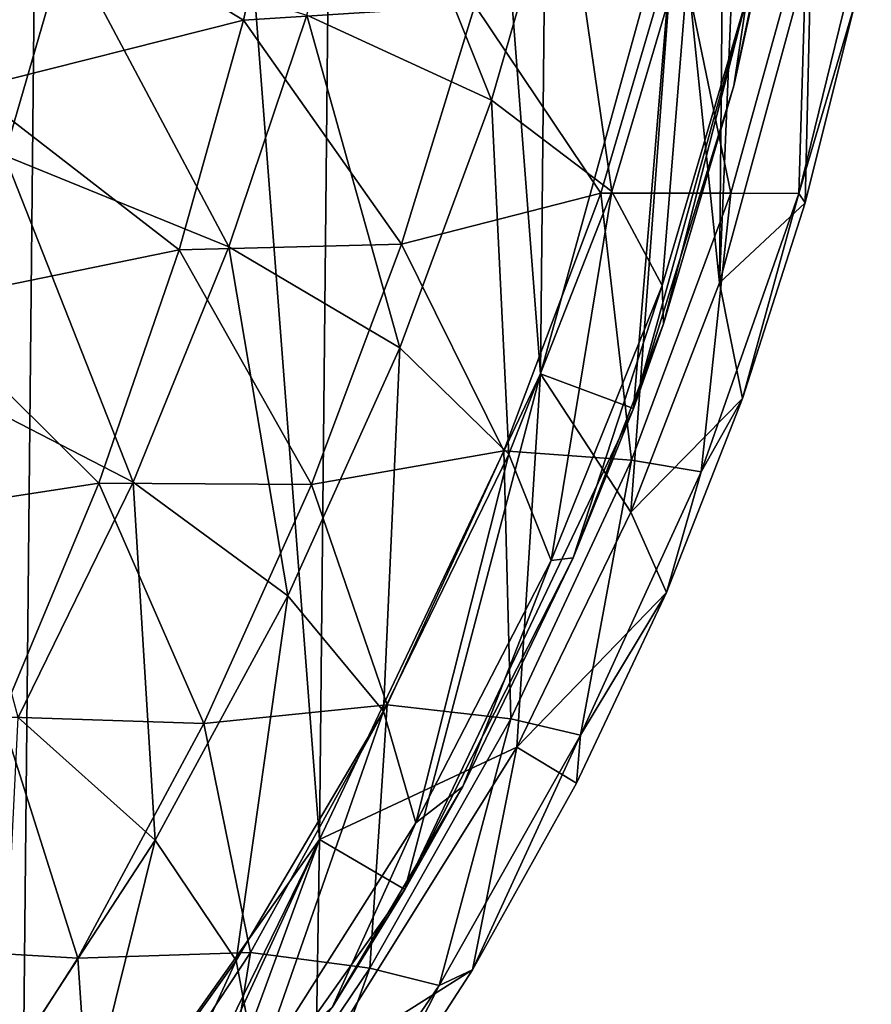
# Model space of a CAD drawing. Extents: x 0 to 500, y -78 to 1266.
# Tile 29 of 197: x 122.86 to 131.45, y -62.84 to -52.91. Entities that reach past the tile are written whole.
import ezdxf

# ---------------------------------------------------------------- set-up
doc = ezdxf.new("R2010")
doc.units = 0
doc.header["$LTSCALE"] = 65.185185
for name, color, linetype in [('261', 7, 'CONTINUOUS'), ('265', 7, 'CONTINUOUS'), ('277', 7, 'CONTINUOUS'), ('279', 7, 'CONTINUOUS'), ('282', 7, 'CONTINUOUS'), ('382', 7, 'CONTINUOUS'), ('386', 7, 'CONTINUOUS'), ('390', 7, 'CONTINUOUS'), ('403', 7, 'CONTINUOUS'), ('406', 7, 'CONTINUOUS')]:
    doc.layers.add(name, color=color, linetype=linetype)

msp = doc.modelspace()

# ---------------------------------------------------------------- linework, layer by layer
at = {"layer": '261', "color": 7, "linetype": 'CONTINUOUS'}
for points in [[(129.4964, -51.4736, -0.025), (128.1096, -56.481, -0.025), (129.0466, -56.8303, -0.025), (129.4964, -51.4736, -0.025)], [(130.4796, -51.6561, -0.025), (129.4964, -51.4736, -0.025), (129.0466, -56.8303, -0.025), (130.4796, -51.6561, -0.025)], [(128.1096, -56.481, -0.025), (125.8795, -61.1741, -0.025), (126.7422, -61.6798, -0.025), (128.1096, -56.481, -0.025)], [(129.0466, -56.8303, -0.025), (128.1096, -56.481, -0.025), (126.7422, -61.6798, -0.025), (129.0466, -56.8303, -0.025)], [(125.8795, -61.1741, -0.025), (122.8731, -65.4118, -0.025), (123.6355, -66.0589, -0.025), (125.8795, -61.1741, -0.025)], [(126.7422, -61.6798, -0.025), (125.8795, -61.1741, -0.025), (123.6355, -66.0589, -0.025), (126.7422, -61.6798, -0.025)]]:
    msp.add_3dface(points, dxfattribs=at)
at = {"layer": '265', "color": 7, "linetype": 'CONTINUOUS'}
for points in [[(128.1096, -56.481, -0.025), (129.4964, -51.4736, -0.025), (128.1096, -56.481), (128.1096, -56.481, -0.025)], [(128.1096, -56.481), (129.4964, -51.4736, -0.025), (129.4964, -51.4737), (128.1096, -56.481)], [(125.8795, -61.1741, -0.025), (128.1096, -56.481, -0.025), (125.8795, -61.174), (125.8795, -61.1741, -0.025)], [(125.8795, -61.174), (128.1096, -56.481, -0.025), (128.1096, -56.481), (125.8795, -61.174)], [(122.8731, -65.4118, -0.025), (125.8795, -61.1741, -0.025), (122.8732, -65.4118), (122.8731, -65.4118, -0.025)], [(122.8732, -65.4118), (125.8795, -61.1741, -0.025), (125.8795, -61.174), (122.8732, -65.4118)]]:
    msp.add_3dface(points, dxfattribs=at)
at = {"layer": '277', "color": 7, "linetype": 'CONTINUOUS'}
for points in [[(119.1806, -69.0674), (122.8732, -65.4118), (119.6411, -23.3234), (119.1806, -69.0674)], [(122.8732, -65.4118), (123.2593, -27.0526), (119.6411, -23.3234), (122.8732, -65.4118)], [(122.8732, -65.4118), (125.8795, -61.174), (123.2593, -27.0526), (122.8732, -65.4118)], [(125.8795, -61.174), (126.1798, -31.3501), (123.2593, -27.0526), (125.8795, -61.174)], [(125.8795, -61.174), (128.1096, -56.481), (126.1798, -31.3501), (125.8795, -61.174)], [(128.1096, -56.481), (128.3149, -36.087), (126.1798, -31.3501), (128.1096, -56.481)], [(128.1096, -56.481), (129.4964, -51.4737), (128.3149, -36.087), (128.1096, -56.481)]]:
    msp.add_3dface(points, dxfattribs=at)
at = {"layer": '279', "color": 7, "linetype": 'CONTINUOUS'}
for points in [[(130.5684, -51.1547, -2.1912), (130.4796, -51.6561, -0.025), (130.0598, -53.577, -2.421), (130.5684, -51.1547, -2.1912)], [(130.4796, -51.6561, -0.025), (129.0466, -56.8303, -0.025), (130.0598, -53.577, -2.421), (130.4796, -51.6561, -0.025)], [(130.0598, -53.577, -2.421), (129.0466, -56.8303, -0.025), (129.3509, -55.9763, -2.7355), (130.0598, -53.577, -2.421)], [(129.3509, -55.9763, -2.7355), (129.0466, -56.8303, -0.025), (128.4397, -58.3362, -3.1301), (129.3509, -55.9763, -2.7355)], [(129.0466, -56.8303, -0.025), (126.7422, -61.6798, -0.025), (128.4397, -58.3362, -3.1301), (129.0466, -56.8303, -0.025)], [(128.4397, -58.3362, -3.1301), (126.7422, -61.6798, -0.025), (127.3252, -60.6401, -3.599), (128.4397, -58.3362, -3.1301)], [(127.3252, -60.6401, -3.599), (126.7422, -61.6798, -0.025), (126.0094, -62.8675, -4.1346), (127.3252, -60.6401, -3.599)], [(126.7422, -61.6798, -0.025), (123.6355, -66.0589, -0.025), (126.0094, -62.8675, -4.1346), (126.7422, -61.6798, -0.025)]]:
    msp.add_3dface(points, dxfattribs=at)
at = {"layer": '282', "color": 7, "linetype": 'CONTINUOUS'}
for points in [[(126.365, -50.5927, -13.3998), (127.6148, -53.719, -11.0432), (125.7529, -52.8651, -13.7257), (126.365, -50.5927, -13.3998)], [(128.3356, -51.2285, -10.5516), (127.6148, -53.719, -11.0432), (126.365, -50.5927, -13.3998), (128.3356, -51.2285, -10.5516)], [(130.5684, -51.1547, -2.1912), (130.0598, -53.577, -2.421), (130.1935, -52.6706, -3.9572), (130.5684, -51.1547, -2.1912)], [(128.3356, -51.2285, -10.5516), (128.828, -54.6416, -8.0318), (127.6148, -53.719, -11.0432), (128.3356, -51.2285, -10.5516)], [(129.632, -51.9321, -7.3541), (128.828, -54.6416, -8.0318), (128.3356, -51.2285, -10.5516), (129.632, -51.9321, -7.3541)], [(129.632, -51.9321, -7.3541), (129.3355, -55.5897, -4.8325), (128.828, -54.6416, -8.0318), (129.632, -51.9321, -7.3541)], [(130.1935, -52.6706, -3.9572), (129.3355, -55.5897, -4.8325), (129.632, -51.9321, -7.3541), (130.1935, -52.6706, -3.9572)], [(122.7032, -54.2767, -16.14), (121.333, -52.4714, -17.1485), (123.3295, -52.12, -15.9536), (122.7032, -54.2767, -16.14)], [(122.7032, -54.2767, -16.14), (123.3295, -52.12, -15.9536), (124.9669, -55.1988, -14.0484), (122.7032, -54.2767, -16.14)], [(123.3295, -52.12, -15.9536), (125.7529, -52.8651, -13.7257), (124.9669, -55.1988, -14.0484), (123.3295, -52.12, -15.9536)], [(130.1935, -52.6706, -3.9572), (129.3509, -55.9763, -2.7355), (129.3355, -55.5897, -4.8325), (130.1935, -52.6706, -3.9572)], [(130.0598, -53.577, -2.421), (129.3509, -55.9763, -2.7355), (130.1935, -52.6706, -3.9572), (130.0598, -53.577, -2.421)], [(125.7529, -52.8651, -13.7257), (126.6892, -56.219, -11.53), (124.9669, -55.1988, -14.0484), (125.7529, -52.8651, -13.7257)], [(127.6148, -53.719, -11.0432), (126.6892, -56.219, -11.53), (125.7529, -52.8651, -13.7257), (127.6148, -53.719, -11.0432)], [(127.6148, -53.719, -11.0432), (127.7893, -57.2895, -8.7029), (126.6892, -56.219, -11.53), (127.6148, -53.719, -11.0432)], [(128.828, -54.6416, -8.0318), (127.7893, -57.2895, -8.7029), (127.6148, -53.719, -11.0432), (128.828, -54.6416, -8.0318)], [(121.9202, -56.4983, -16.311), (122.7032, -54.2767, -16.14), (124.0014, -57.5717, -14.3445), (121.9202, -56.4983, -16.311)], [(122.7032, -54.2767, -16.14), (124.9669, -55.1988, -14.0484), (124.0014, -57.5717, -14.3445), (122.7032, -54.2767, -16.14)], [(128.828, -54.6416, -8.0318), (128.2156, -58.3602, -5.6994), (127.7893, -57.2895, -8.7029), (128.828, -54.6416, -8.0318)], [(129.3355, -55.5897, -4.8325), (128.2156, -58.3602, -5.6994), (128.828, -54.6416, -8.0318), (129.3355, -55.5897, -4.8325)], [(124.9669, -55.1988, -14.0484), (125.561, -58.7169, -11.9767), (124.0014, -57.5717, -14.3445), (124.9669, -55.1988, -14.0484)], [(126.6892, -56.219, -11.53), (125.561, -58.7169, -11.9767), (124.9669, -55.1988, -14.0484), (126.6892, -56.219, -11.53)], [(129.3355, -55.5897, -4.8325), (128.4397, -58.3362, -3.1301), (128.2156, -58.3602, -5.6994), (129.3355, -55.5897, -4.8325)], [(129.3509, -55.9763, -2.7355), (128.4397, -58.3362, -3.1301), (129.3355, -55.5897, -4.8325), (129.3509, -55.9763, -2.7355)], [(126.6892, -56.219, -11.53), (126.5261, -59.8803, -9.3186), (125.561, -58.7169, -11.9767), (126.6892, -56.219, -11.53)], [(127.7893, -57.2895, -8.7029), (126.5261, -59.8803, -9.3186), (126.6892, -56.219, -11.53), (127.7893, -57.2895, -8.7029)], [(121.9202, -56.4983, -16.311), (124.0014, -57.5717, -14.3445), (122.8397, -59.9444, -14.6106), (121.9202, -56.4983, -16.311)], [(127.7893, -57.2895, -8.7029), (126.8513, -61.0074, -6.4947), (126.5261, -59.8803, -9.3186), (127.7893, -57.2895, -8.7029)], [(128.2156, -58.3602, -5.6994), (126.8513, -61.0074, -6.4947), (127.7893, -57.2895, -8.7029), (128.2156, -58.3602, -5.6994)], [(124.0014, -57.5717, -14.3445), (124.2216, -61.1802, -12.3782), (122.8397, -59.9444, -14.6106), (124.0014, -57.5717, -14.3445)], [(125.561, -58.7169, -11.9767), (124.2216, -61.1802, -12.3782), (124.0014, -57.5717, -14.3445), (125.561, -58.7169, -11.9767)], [(128.2156, -58.3602, -5.6994), (127.3252, -60.6401, -3.599), (126.8513, -61.0074, -6.4947), (128.2156, -58.3602, -5.6994)], [(128.4397, -58.3362, -3.1301), (127.3252, -60.6401, -3.599), (128.2156, -58.3602, -5.6994), (128.4397, -58.3362, -3.1301)], [(125.561, -58.7169, -11.9767), (125.0385, -62.3935, -9.8721), (124.2216, -61.1802, -12.3782), (125.561, -58.7169, -11.9767)], [(126.5261, -59.8803, -9.3186), (125.0385, -62.3935, -9.8721), (125.561, -58.7169, -11.9767), (126.5261, -59.8803, -9.3186)], [(124.2216, -61.1802, -12.3782), (122.6623, -63.5737, -12.7356), (122.8397, -59.9444, -14.6106), (124.2216, -61.1802, -12.3782)], [(126.5261, -59.8803, -9.3186), (125.2522, -63.5276, -7.2096), (125.0385, -62.3935, -9.8721), (126.5261, -59.8803, -9.3186)], [(126.8513, -61.0074, -6.4947), (125.2522, -63.5276, -7.2096), (126.5261, -59.8803, -9.3186), (126.8513, -61.0074, -6.4947)], [(127.3252, -60.6401, -3.599), (126.0094, -62.8675, -4.1346), (126.8513, -61.0074, -6.4947), (127.3252, -60.6401, -3.599)], [(126.8513, -61.0074, -6.4947), (126.0094, -62.8675, -4.1346), (125.2522, -63.5276, -7.2096), (126.8513, -61.0074, -6.4947)], [(124.2216, -61.1802, -12.3782), (123.3262, -64.8015, -10.3646), (122.6623, -63.5737, -12.7356), (124.2216, -61.1802, -12.3782)], [(125.0385, -62.3935, -9.8721), (123.3262, -64.8015, -10.3646), (124.2216, -61.1802, -12.3782), (125.0385, -62.3935, -9.8721)], [(125.0385, -62.3935, -9.8721), (123.4269, -65.9039, -7.8459), (123.3262, -64.8015, -10.3646), (125.0385, -62.3935, -9.8721)], [(125.2522, -63.5276, -7.2096), (123.4269, -65.9039, -7.8459), (125.0385, -62.3935, -9.8721), (125.2522, -63.5276, -7.2096)]]:
    msp.add_3dface(points, dxfattribs=at)
at = {"layer": '382', "color": 7, "linetype": 'CONTINUOUS'}
for points in [[(129.9137, -55.5604, 0.025), (129.9985, -46.302, 0.025), (130.6145, -38.8754, 0.025), (129.9137, -55.5604, 0.025)], [(130.8405, -52.1756, 0.025), (129.9137, -55.5604, 0.025), (130.6145, -38.8754, 0.025), (130.8405, -52.1756, 0.025)], [(129.4964, -51.4736, 0.025), (129.9985, -46.302, 0.025), (129.9137, -55.5604, 0.025), (129.4964, -51.4736, 0.025)], [(128.1096, -56.481, 0.025), (129.4964, -51.4736, 0.025), (129.0223, -57.8754, 0.025), (128.1096, -56.481, 0.025)], [(129.0223, -57.8754, 0.025), (129.4964, -51.4736, 0.025), (129.9137, -55.5604, 0.025), (129.0223, -57.8754, 0.025)], [(125.8795, -61.1741, 0.025), (128.1096, -56.481, 0.025), (127.8709, -60.2446, 0.025), (125.8795, -61.1741, 0.025)], [(127.8709, -60.2446, 0.025), (128.1096, -56.481, 0.025), (129.0223, -57.8754, 0.025), (127.8709, -60.2446, 0.025)], [(125.8421, -63.4852, 0.025), (125.8795, -61.1741, 0.025), (127.8709, -60.2446, 0.025), (125.8421, -63.4852, 0.025)], [(122.8731, -65.4118, 0.025), (125.8795, -61.1741, 0.025), (123.1805, -66.702, 0.025), (122.8731, -65.4118, 0.025)], [(123.1805, -66.702, 0.025), (125.8795, -61.1741, 0.025), (124.3128, -65.4419, 0.025), (123.1805, -66.702, 0.025)], [(124.3128, -65.4419, 0.025), (125.8795, -61.1741, 0.025), (125.8421, -63.4852, 0.025), (124.3128, -65.4419, 0.025)]]:
    msp.add_3dface(points, dxfattribs=at)
at = {"layer": '386', "color": 7, "linetype": 'CONTINUOUS'}
for points in [[(129.4964, -51.4736, 0.025), (128.1096, -56.481, 0.025), (129.4964, -51.4736), (129.4964, -51.4736, 0.025)], [(129.4964, -51.4736), (128.1096, -56.481, 0.025), (128.1096, -56.4811), (129.4964, -51.4736)], [(128.1096, -56.481, 0.025), (125.8795, -61.1741, 0.025), (128.1096, -56.4811), (128.1096, -56.481, 0.025)], [(128.1096, -56.4811), (125.8795, -61.1741, 0.025), (125.8795, -61.174), (128.1096, -56.4811)], [(125.8795, -61.1741, 0.025), (122.8731, -65.4118, 0.025), (125.8795, -61.174), (125.8795, -61.1741, 0.025)], [(125.8795, -61.174), (122.8731, -65.4118, 0.025), (122.8731, -65.4119), (125.8795, -61.174)]]:
    msp.add_3dface(points, dxfattribs=at)
at = {"layer": '390', "color": 7, "linetype": 'CONTINUOUS'}
for points in [[(125.615, -50.6547, 17.1442), (122.7761, -51.5026, 18.757), (125.1141, -52.9136, 17.3328), (125.615, -50.6547, 17.1442)], [(125.615, -50.6547, 17.1442), (125.1141, -52.9136, 17.3328), (127.4468, -52.7654, 15.2745), (125.615, -50.6547, 17.1442)], [(122.7761, -51.5026, 18.757), (122.3621, -53.6071, 18.843), (125.1141, -52.9136, 17.3328), (122.7761, -51.5026, 18.757)], [(131.4465, -51.6819, 6.4143), (130.7161, -54.6618, 7.2257), (131.2769, -52.7642, 5.3768), (131.4465, -51.6819, 6.4143)], [(130.7161, -54.6618, 7.2257), (131.4465, -51.6819, 6.4143), (130.8002, -51.8746, 9.6321), (130.7161, -54.6618, 7.2257)], [(130.8002, -51.8746, 9.6321), (129.4889, -52.0354, 12.6072), (130.0293, -54.6585, 10.2945), (130.8002, -51.8746, 9.6321)], [(130.7161, -54.6618, 7.2257), (130.8002, -51.8746, 9.6321), (130.0293, -54.6585, 10.2945), (130.7161, -54.6618, 7.2257)], [(129.4889, -52.0354, 12.6072), (127.4468, -52.7654, 15.2745), (128.7174, -54.6595, 13.1086), (129.4889, -52.0354, 12.6072)], [(129.4889, -52.0354, 12.6072), (128.7174, -54.6595, 13.1086), (130.0293, -54.6585, 10.2945), (129.4889, -52.0354, 12.6072)], [(127.4468, -52.7654, 15.2745), (125.1141, -52.9136, 17.3328), (126.7086, -55.1726, 15.6056), (127.4468, -52.7654, 15.2745)], [(127.4468, -52.7654, 15.2745), (126.7086, -55.1726, 15.6056), (128.7174, -54.6595, 13.1086), (127.4468, -52.7654, 15.2745)], [(131.2769, -52.7642, 5.3768), (130.7161, -54.6618, 7.2257), (130.7794, -54.7539, 5.6401), (131.2769, -52.7642, 5.3768)], [(125.1141, -52.9136, 17.3328), (122.3621, -53.6071, 18.843), (124.4634, -55.2301, 17.5268), (125.1141, -52.9136, 17.3328)], [(125.1141, -52.9136, 17.3328), (124.4634, -55.2301, 17.5268), (126.7086, -55.1726, 15.6056), (125.1141, -52.9136, 17.3328)], [(122.3621, -53.6071, 18.843), (121.8244, -55.7697, 18.9272), (124.4634, -55.2301, 17.5268), (122.3621, -53.6071, 18.843)], [(128.7174, -54.6595, 13.1086), (126.7086, -55.1726, 15.6056), (127.739, -57.2566, 13.6165), (128.7174, -54.6595, 13.1086)], [(128.7174, -54.6595, 13.1086), (127.739, -57.2566, 13.6165), (129.0261, -57.3503, 10.9881), (128.7174, -54.6595, 13.1086)], [(130.0293, -54.6585, 10.2945), (128.7174, -54.6595, 13.1086), (129.0261, -57.3503, 10.9881), (130.0293, -54.6585, 10.2945)], [(129.7293, -57.4674, 8.1079), (130.0293, -54.6585, 10.2945), (129.0261, -57.3503, 10.9881), (129.7293, -57.4674, 8.1079)], [(129.7293, -57.4674, 8.1079), (130.7161, -54.6618, 7.2257), (130.0293, -54.6585, 10.2945), (129.7293, -57.4674, 8.1079)], [(130.7161, -54.6618, 7.2257), (129.7293, -57.4674, 8.1079), (130.1476, -56.7295, 5.9698), (130.7161, -54.6618, 7.2257)], [(130.7794, -54.7539, 5.6401), (130.7161, -54.6618, 7.2257), (130.1476, -56.7295, 5.9698), (130.7794, -54.7539, 5.6401)], [(126.7086, -55.1726, 15.6056), (124.4634, -55.2301, 17.5268), (125.8002, -57.594, 15.9275), (126.7086, -55.1726, 15.6056)], [(126.7086, -55.1726, 15.6056), (125.8002, -57.594, 15.9275), (127.739, -57.2566, 13.6165), (126.7086, -55.1726, 15.6056)], [(124.4634, -55.2301, 17.5268), (121.8244, -55.7697, 18.9272), (123.6553, -57.583, 17.7119), (124.4634, -55.2301, 17.5268)], [(124.4634, -55.2301, 17.5268), (123.6553, -57.583, 17.7119), (125.8002, -57.594, 15.9275), (124.4634, -55.2301, 17.5268)], [(121.8244, -55.7697, 18.9272), (121.143, -57.9668, 19.0062), (123.6553, -57.583, 17.7119), (121.8244, -55.7697, 18.9272)], [(130.1476, -56.7295, 5.9698), (129.7293, -57.4674, 8.1079), (129.3795, -58.6825, 6.364), (130.1476, -56.7295, 5.9698)], [(127.739, -57.2566, 13.6165), (125.8002, -57.594, 15.9275), (126.5616, -59.8176, 14.0981), (127.739, -57.2566, 13.6165)], [(127.739, -57.2566, 13.6165), (126.5616, -59.8176, 14.0981), (127.8103, -59.9576, 11.6558), (127.739, -57.2566, 13.6165)], [(129.0261, -57.3503, 10.9881), (127.739, -57.2566, 13.6165), (127.8103, -59.9576, 11.6558), (129.0261, -57.3503, 10.9881)], [(128.5144, -60.1241, 8.9723), (129.0261, -57.3503, 10.9881), (127.8103, -59.9576, 11.6558), (128.5144, -60.1241, 8.9723)], [(128.5144, -60.1241, 8.9723), (129.7293, -57.4674, 8.1079), (129.0261, -57.3503, 10.9881), (128.5144, -60.1241, 8.9723)], [(129.7293, -57.4674, 8.1079), (128.5144, -60.1241, 8.9723), (129.3795, -58.6825, 6.364), (129.7293, -57.4674, 8.1079)], [(123.6553, -57.583, 17.7119), (121.143, -57.9668, 19.0062), (122.673, -59.9384, 17.8845), (123.6553, -57.583, 17.7119)], [(123.6553, -57.583, 17.7119), (122.673, -59.9384, 17.8845), (124.7147, -60.0055, 16.2291), (123.6553, -57.583, 17.7119)], [(125.8002, -57.594, 15.9275), (123.6553, -57.583, 17.7119), (124.7147, -60.0055, 16.2291), (125.8002, -57.594, 15.9275)], [(125.8002, -57.594, 15.9275), (124.7147, -60.0055, 16.2291), (126.5616, -59.8176, 14.0981), (125.8002, -57.594, 15.9275)], [(129.3795, -58.6825, 6.364), (128.5144, -60.1241, 8.9723), (128.4727, -60.6051, 6.8207), (129.3795, -58.6825, 6.364)], [(126.5616, -59.8176, 14.0981), (124.7147, -60.0055, 16.2291), (125.183, -62.3141, 14.5472), (126.5616, -59.8176, 14.0981)], [(126.5616, -59.8176, 14.0981), (125.183, -62.3141, 14.5472), (126.3898, -62.4716, 12.2797), (126.5616, -59.8176, 14.0981)], [(127.8103, -59.9576, 11.6558), (126.5616, -59.8176, 14.0981), (126.3898, -62.4716, 12.2797), (127.8103, -59.9576, 11.6558)], [(122.673, -59.9384, 17.8845), (121.501, -62.258, 18.0456), (123.4424, -62.3701, 16.5108), (122.673, -59.9384, 17.8845)], [(124.7147, -60.0055, 16.2291), (122.673, -59.9384, 17.8845), (123.4424, -62.3701, 16.5108), (124.7147, -60.0055, 16.2291)], [(127.0881, -62.6452, 9.7839), (127.8103, -59.9576, 11.6558), (126.3898, -62.4716, 12.2797), (127.0881, -62.6452, 9.7839)], [(127.0881, -62.6452, 9.7839), (128.5144, -60.1241, 8.9723), (127.8103, -59.9576, 11.6558), (127.0881, -62.6452, 9.7839)], [(124.7147, -60.0055, 16.2291), (123.4424, -62.3701, 16.5108), (125.183, -62.3141, 14.5472), (124.7147, -60.0055, 16.2291)], [(128.5144, -60.1241, 8.9723), (127.0881, -62.6452, 9.7839), (127.4247, -62.4889, 7.3365), (128.5144, -60.1241, 8.9723)], [(128.4727, -60.6051, 6.8207), (128.5144, -60.1241, 8.9723), (127.4247, -62.4889, 7.3365), (128.4727, -60.6051, 6.8207)], [(123.4424, -62.3701, 16.5108), (121.501, -62.258, 18.0456), (121.9771, -64.6549, 16.7735), (123.4424, -62.3701, 16.5108)], [(125.183, -62.3141, 14.5472), (123.4424, -62.3701, 16.5108), (123.6018, -64.713, 14.9656), (125.183, -62.3141, 14.5472)], [(125.183, -62.3141, 14.5472), (123.6018, -64.713, 14.9656), (124.7701, -64.8683, 12.8619), (125.183, -62.3141, 14.5472)], [(126.3898, -62.4716, 12.2797), (125.183, -62.3141, 14.5472), (124.7701, -64.8683, 12.8619), (126.3898, -62.4716, 12.2797)], [(123.4424, -62.3701, 16.5108), (121.9771, -64.6549, 16.7735), (123.6018, -64.713, 14.9656), (123.4424, -62.3701, 16.5108)], [(125.4638, -65.0229, 10.5421), (126.3898, -62.4716, 12.2797), (124.7701, -64.8683, 12.8619), (125.4638, -65.0229, 10.5421)], [(125.4638, -65.0229, 10.5421), (127.0881, -62.6452, 9.7839), (126.3898, -62.4716, 12.2797), (125.4638, -65.0229, 10.5421)], [(127.4247, -62.4889, 7.3365), (127.0881, -62.6452, 9.7839), (126.2363, -64.321, 7.906), (127.4247, -62.4889, 7.3365)], [(127.0881, -62.6452, 9.7839), (125.4638, -65.0229, 10.5421), (126.2363, -64.321, 7.906), (127.0881, -62.6452, 9.7839)]]:
    msp.add_3dface(points, dxfattribs=at)
at = {"layer": '403', "color": 7, "linetype": 'CONTINUOUS'}
for points in [[(119.6411, -23.3234), (122.8731, -65.4119), (119.1806, -69.0674), (119.6411, -23.3234)], [(119.6411, -23.3234), (123.2593, -27.0526), (122.8731, -65.4119), (119.6411, -23.3234)], [(123.2593, -27.0526), (125.8795, -61.174), (122.8731, -65.4119), (123.2593, -27.0526)], [(123.2593, -27.0526), (126.1798, -31.3501), (125.8795, -61.174), (123.2593, -27.0526)], [(126.1798, -31.3501), (128.1096, -56.4811), (125.8795, -61.174), (126.1798, -31.3501)], [(126.1798, -31.3501), (128.3149, -36.087), (128.1096, -56.4811), (126.1798, -31.3501)], [(128.3149, -36.087), (129.4964, -51.4736), (128.1096, -56.4811), (128.3149, -36.087)]]:
    msp.add_3dface(points, dxfattribs=at)
at = {"layer": '406', "color": 7, "linetype": 'CONTINUOUS'}
for points in [[(129.9137, -55.5604, 0.025), (130.8405, -52.1756, 0.025), (130.7794, -54.7539, 5.6401), (129.9137, -55.5604, 0.025)], [(130.8405, -52.1756, 0.025), (131.2769, -52.7642, 5.3768), (130.7794, -54.7539, 5.6401), (130.8405, -52.1756, 0.025)], [(129.9137, -55.5604, 0.025), (130.7794, -54.7539, 5.6401), (130.1476, -56.7295, 5.9698), (129.9137, -55.5604, 0.025)], [(129.0223, -57.8754, 0.025), (129.9137, -55.5604, 0.025), (130.1476, -56.7295, 5.9698), (129.0223, -57.8754, 0.025)], [(129.0223, -57.8754, 0.025), (130.1476, -56.7295, 5.9698), (129.3795, -58.6825, 6.364), (129.0223, -57.8754, 0.025)], [(127.8709, -60.2446, 0.025), (129.0223, -57.8754, 0.025), (129.3795, -58.6825, 6.364), (127.8709, -60.2446, 0.025)], [(127.8709, -60.2446, 0.025), (129.3795, -58.6825, 6.364), (128.4727, -60.6051, 6.8207), (127.8709, -60.2446, 0.025)], [(125.8421, -63.4852, 0.025), (127.8709, -60.2446, 0.025), (127.4247, -62.4889, 7.3365), (125.8421, -63.4852, 0.025)], [(127.8709, -60.2446, 0.025), (128.4727, -60.6051, 6.8207), (127.4247, -62.4889, 7.3365), (127.8709, -60.2446, 0.025)], [(125.8421, -63.4852, 0.025), (127.4247, -62.4889, 7.3365), (126.2363, -64.321, 7.906), (125.8421, -63.4852, 0.025)]]:
    msp.add_3dface(points, dxfattribs=at)

doc.saveas('drawing.dxf')
